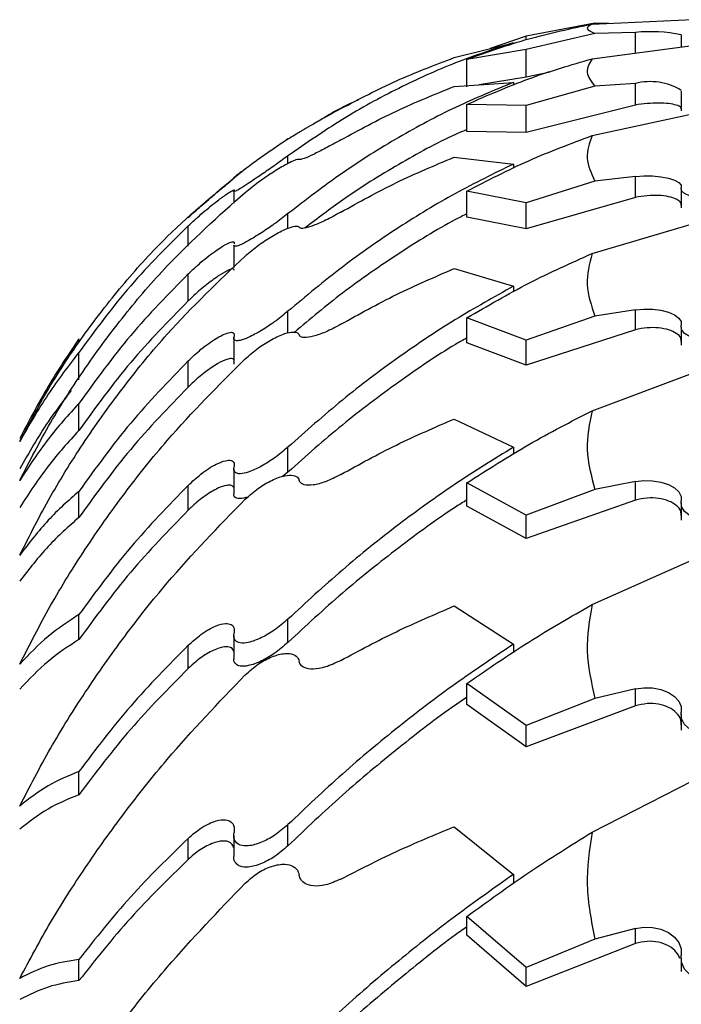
# Model space of a CAD drawing. Header units: inches. Extents: x 41.7 to 125.9, y 54.1 to 147.1.
# Tile 53 of 59: x 64.9 to 65.9, y 115.5 to 116.9. Entities that reach past the tile are written whole.
import ezdxf

# ---------------------------------------------------------------- set-up
doc = ezdxf.new("R2010")
doc.units = ezdxf.units.IN
doc.header["$LTSCALE"] = 20
doc.header["$MEASUREMENT"] = 0

msp = doc.modelspace()

# ---------------------------------------------------------------- linework, layer by layer
for p, q in [((65.7393, 116.8971), (65.6392, 116.8781)), ((65.7352, 116.8956), (65.8808, 116.902)), ((65.759, 116.8966), (65.7393, 116.8971)), ((65.6392, 116.8781), (65.5868, 116.86)), ((65.7393, 116.8821), (65.6392, 116.8586)), ((65.6392, 116.8728), (65.6392, 116.8781)), ((65.798, 116.8835), (65.7393, 116.8821)), ((65.798, 116.8535), (65.798, 116.8835)), ((65.8644, 116.8798), (65.8644, 116.8622)), ((65.5347, 116.8468), (65.6208, 116.8685)), ((65.7352, 116.8452), (65.8808, 116.8643)), ((65.6392, 116.8586), (65.5532, 116.8443)), ((65.6392, 116.8186), (65.6392, 116.8586)), ((65.5532, 116.8044), (65.5532, 116.8443)), ((65.6392, 116.8186), (65.5711, 116.8073)), ((65.674, 116.8258), (65.6392, 116.8186)), ((65.5347, 116.8048), (65.6208, 116.8108)), ((65.6208, 116.8108), (65.6208, 116.8068)), ((65.7393, 116.8051), (65.6392, 116.7774)), ((65.798, 116.8091), (65.7393, 116.8051)), ((65.798, 116.7778), (65.798, 116.8091)), ((65.8644, 116.7982), (65.8644, 116.7696)), ((65.6392, 116.7774), (65.5532, 116.7788)), ((65.5532, 116.7395), (65.5532, 116.7788)), ((65.798, 116.7778), (65.6392, 116.738)), ((65.6392, 116.738), (65.6392, 116.7774)), ((65.7352, 116.7334), (65.8808, 116.7649)), ((65.6392, 116.738), (65.5532, 116.7395)), ((65.2931, 116.7286), (65.2899, 116.7265)), ((65.2931, 116.693), (65.2931, 116.7039)), ((65.5347, 116.702), (65.6208, 116.6921)), ((65.6208, 116.6921), (65.6208, 116.686)), ((65.7393, 116.6673), (65.6392, 116.6358)), ((65.798, 116.6739), (65.7393, 116.6673)), ((65.798, 116.6435), (65.798, 116.6739)), ((65.2144, 116.6524), (65.2144, 116.6354)), ((65.6392, 116.6358), (65.5532, 116.6528)), ((65.5532, 116.6148), (65.5532, 116.6528)), ((65.8644, 116.6558), (65.8644, 116.6282)), ((65.798, 116.6435), (65.6392, 116.5977)), ((65.6392, 116.5977), (65.6392, 116.6358)), ((65.2931, 116.5985), (65.2931, 116.6199)), ((65.6392, 116.5977), (65.5532, 116.6148)), ((65.7352, 116.5619), (65.8808, 116.6053)), ((65.148, 116.5725), (65.148, 116.6021)), ((65.2144, 116.5743), (65.2144, 116.5418)), ((65.148, 116.4929), (65.148, 116.5322)), ((65.5347, 116.54), (65.6208, 116.5143)), ((65.6208, 116.5143), (65.6208, 116.5062)), ((65.2931, 116.4463), (65.2931, 116.478)), ((65.798, 116.4799), (65.7393, 116.4708)), ((65.798, 116.451), (65.798, 116.4799)), ((65.6392, 116.436), (65.5532, 116.4684)), ((65.5532, 116.4322), (65.5532, 116.4684)), ((65.7393, 116.4708), (65.6392, 116.436)), ((65.798, 116.451), (65.6392, 116.3998)), ((65.8644, 116.455), (65.8644, 116.4287)), ((64.9892, 116.4321), (64.9892, 116.4377)), ((65.2144, 116.4391), (65.2144, 116.401)), ((65.6392, 116.3998), (65.5532, 116.4322)), ((65.6392, 116.3998), (65.6392, 116.436)), ((64.9892, 116.3782), (64.9892, 116.4182)), ((65.148, 116.3677), (65.148, 116.4058)), ((65.7352, 116.3334), (65.8808, 116.388)), ((64.9892, 116.3046), (64.9892, 116.3439)), ((65.5347, 116.3213), (65.6208, 116.2803)), ((65.2931, 116.2442), (65.2931, 116.2804)), ((65.6208, 116.2803), (65.6208, 116.2703)), ((65.2144, 116.2488), (65.2144, 116.2126)), ((65.2931, 116.2442), (65.2845, 116.2373)), ((65.148, 116.1886), (65.148, 116.2248)), ((65.6392, 116.1813), (65.5532, 116.2285)), ((65.5532, 116.1947), (65.5532, 116.2285)), ((65.7393, 116.2188), (65.6392, 116.1813)), ((65.798, 116.2302), (65.7393, 116.2188)), ((65.798, 116.2033), (65.798, 116.2302)), ((64.9892, 116.178), (64.9892, 116.2161)), ((65.798, 116.2033), (65.6392, 116.1475)), ((65.6392, 116.1475), (65.5532, 116.1947)), ((65.8644, 116.1989), (65.8644, 116.1743)), ((65.6392, 116.1475), (65.6392, 116.1813)), ((65.7352, 116.0515), (65.8808, 116.1165)), ((65.5347, 116.0494), (65.6208, 115.9938)), ((64.9892, 116.0005), (64.9892, 116.0368)), ((65.2931, 115.9964), (65.2931, 116.0303)), ((65.2144, 116.0065), (65.2144, 115.9727)), ((65.148, 115.9584), (65.148, 115.9922)), ((65.6208, 115.9938), (65.6208, 115.982)), ((65.6392, 115.8755), (65.5532, 115.9369)), ((65.5532, 115.906), (65.5532, 115.9369)), ((65.798, 115.9288), (65.7393, 115.9151)), ((65.798, 115.9041), (65.798, 115.9288)), ((65.6392, 115.8446), (65.5532, 115.906)), ((65.7393, 115.9151), (65.6392, 115.8755)), ((65.798, 115.9041), (65.6392, 115.8446)), ((65.8644, 115.8914), (65.8644, 115.869)), ((65.6392, 115.8446), (65.6392, 115.8755)), ((64.9892, 115.7749), (64.9892, 115.8087)), ((65.7352, 115.7206), (65.8808, 115.795)), ((65.2931, 115.7006), (65.2931, 115.7315)), ((65.2144, 115.7159), (65.2144, 115.685)), ((65.5347, 115.7285), (65.6208, 115.6591)), ((65.148, 115.6807), (65.148, 115.7115)), ((65.6208, 115.6591), (65.6208, 115.6459)), ((65.6392, 115.5235), (65.5532, 115.598)), ((65.5532, 115.5707), (65.5532, 115.598)), ((65.798, 115.5803), (65.7393, 115.5647)), ((65.798, 115.5584), (65.798, 115.5803)), ((65.6392, 115.4961), (65.5532, 115.5707)), ((65.7393, 115.5647), (65.6392, 115.5235)), ((65.798, 115.5584), (65.6392, 115.4961)), ((64.9892, 115.5046), (64.9892, 115.5355)), ((65.8644, 115.5376), (65.8644, 115.5177)), ((65.6392, 115.4961), (65.6392, 115.5235))]:
    msp.add_line(p, q)
at = {"flags": 128}
for points in [[(65.798, 116.6739), (65.8104, 116.6748), (65.8231, 116.6747), (65.8352, 116.6735), (65.8461, 116.6715), (65.855, 116.6687), (65.8613, 116.6653), (65.8646, 116.6615), (65.8648, 116.6576)], [(65.9431, 116.6432), (65.9303, 116.6412), (65.9162, 116.6404), (65.902, 116.6409), (65.8888, 116.6426), (65.8777, 116.6454), (65.8696, 116.649), (65.8652, 116.6532), (65.8648, 116.6576)], [(65.798, 116.4799), (65.8104, 116.4811), (65.8231, 116.4809), (65.8352, 116.4794), (65.8461, 116.4766), (65.855, 116.4728), (65.8613, 116.4681), (65.8646, 116.4629), (65.8648, 116.4575)], [(65.9431, 116.4376), (65.9303, 116.4348), (65.9162, 116.4337), (65.902, 116.4344), (65.8888, 116.4367), (65.8777, 116.4406), (65.8696, 116.4456), (65.8652, 116.4514), (65.8648, 116.4575)], [(65.798, 116.2302), (65.8104, 116.2317), (65.8231, 116.2315), (65.8352, 116.2296), (65.8461, 116.2261), (65.855, 116.2212), (65.8613, 116.2153), (65.8646, 116.2088), (65.8648, 116.202)], [(65.9431, 116.1769), (65.9303, 116.1735), (65.9162, 116.1721), (65.902, 116.1729), (65.8888, 116.1759), (65.8777, 116.1807), (65.8696, 116.187), (65.8652, 116.1943), (65.8648, 116.202)], [(65.798, 115.9288), (65.8104, 115.9305), (65.8231, 115.9303), (65.8352, 115.928), (65.8461, 115.9238), (65.855, 115.918), (65.8613, 115.911), (65.8646, 115.9032), (65.8648, 115.8951)], [(65.9431, 115.8653), (65.9303, 115.8612), (65.9162, 115.8596), (65.902, 115.8606), (65.8888, 115.8641), (65.8777, 115.8698), (65.8696, 115.8773), (65.8652, 115.886), (65.8648, 115.8951)], [(65.798, 115.5803), (65.8104, 115.5823), (65.8231, 115.582), (65.8352, 115.5794), (65.8461, 115.5746), (65.855, 115.568), (65.8613, 115.56), (65.8646, 115.551), (65.8648, 115.5418)], [(65.9431, 115.5077), (65.9303, 115.503), (65.9162, 115.5012), (65.902, 115.5023), (65.8888, 115.5063), (65.8777, 115.5129), (65.8696, 115.5215), (65.8652, 115.5314), (65.8648, 115.5418)]]:
    msp.add_lwpolyline(points, dxfattribs=at)
for centre, radius, start, end in [((65.8199, 116.6513), 0.2332, 78.9202, 95.3982), ((65.8198, 116.7259), 0.086, 58.4805, 104.6731)]:
    msp.add_arc(centre, radius, start, end)
for points, knots in [([(65.5532, 116.8443), (65.5831, 116.855), (65.643, 116.8763), (65.7044, 116.8891), (65.7352, 116.8956)], [0, 0, 0, 0, 0.498474, 1, 1, 1, 1]), ([(65.7352, 116.8956), (65.7313, 116.8933), (65.7236, 116.8889), (65.734, 116.8844), (65.7393, 116.8821)], [0, 0, 0, 0, 0.492757, 1, 1, 1, 1]), ([(65.6208, 116.8685), (65.5926, 116.8592), (65.5362, 116.8406), (65.4532, 116.8029), (65.3715, 116.7583), (65.3192, 116.722), (65.2931, 116.7039)], [0, 0, 0, 0, 0.247132, 0.494259, 0.747133, 1, 1, 1, 1]), ([(65.3699, 116.7726), (65.3966, 116.7866), (65.4501, 116.8147), (65.5065, 116.8361), (65.5347, 116.8468)], [0, 0, 0, 0, 0.498417, 1, 1, 1, 1]), ([(65.5532, 116.7788), (65.5831, 116.7919), (65.643, 116.8182), (65.7044, 116.8362), (65.7352, 116.8452)], [0, 0, 0, 0, 0.498474, 1, 1, 1, 1]), ([(65.7352, 116.8452), (65.7313, 116.8386), (65.7236, 116.8252), (65.734, 116.8119), (65.7393, 116.8051)], [0, 0, 0, 0, 0.492757, 1, 1, 1, 1]), ([(65.6208, 116.8108), (65.5926, 116.7991), (65.5362, 116.7759), (65.4532, 116.7314), (65.3715, 116.6804), (65.3192, 116.64), (65.2931, 116.6199)], [0, 0, 0, 0, 0.247132, 0.494259, 0.747133, 1, 1, 1, 1]), ([(65.3699, 116.7271), (65.3966, 116.7417), (65.4501, 116.7708), (65.5065, 116.7935), (65.5347, 116.8048)], [0, 0, 0, 0, 0.498417, 1, 1, 1, 1]), ([(65.3949, 116.7851), (65.3873, 116.7817), (65.3692, 116.7737), (65.352, 116.7632), (65.3421, 116.7571)], [0, 0, 0, 0, 0.422215, 1, 1, 1, 1]), ([(65.8645, 116.7722), (65.8645, 116.773), (65.8645, 116.7751), (65.8582, 116.7779), (65.847, 116.7801), (65.8321, 116.7809), (65.8149, 116.7803), (65.8037, 116.7786), (65.798, 116.7778)], [0, 0, 0, 0, 0.1151242, 0.2904085, 0.465452, 0.6403123, 0.8153748, 1, 1, 1, 1]), ([(65.3699, 116.7726), (65.3623, 116.7684), (65.3484, 116.7607), (65.3296, 116.7499), (65.3168, 116.7425), (65.3107, 116.7391), (65.3096, 116.7385), (65.3092, 116.7383)], [0, 0, 0, 0, 0.277192, 0.514344, 0.749244, 0.922467, 1, 1, 1, 1]), ([(65.2308, 116.6851), (65.2373, 116.6899), (65.2495, 116.699), (65.2701, 116.7135), (65.2878, 116.7252), (65.3013, 116.7338), (65.3076, 116.7375), (65.3089, 116.7382), (65.3092, 116.7383)], [0, 0, 0, 0, 0.215558, 0.412372, 0.623986, 0.7829, 0.942747, 1, 1, 1, 1]), ([(65.5532, 116.7422), (65.5476, 116.7399), (65.514, 116.7255), (65.4533, 116.6917), (65.3801, 116.6468), (65.3361, 116.613), (65.3182, 116.5993)], [0, 0, 0, 0, 0.067681, 0.410279, 0.760861, 1, 1, 1, 1]), ([(65.5532, 116.6528), (65.5831, 116.6682), (65.643, 116.699), (65.7044, 116.7219), (65.7352, 116.7334)], [0, 0, 0, 0, 0.498474, 1, 1, 1, 1]), ([(65.7352, 116.7334), (65.7313, 116.7225), (65.7236, 116.7004), (65.734, 116.6785), (65.7393, 116.6673)], [0, 0, 0, 0, 0.4927571, 1, 1, 1, 1]), ([(65.3699, 116.7271), (65.3623, 116.7229), (65.3484, 116.7152), (65.3296, 116.7057), (65.3168, 116.7), (65.3107, 116.6983), (65.3096, 116.6987), (65.3092, 116.6988)], [0, 0, 0, 0, 0.277192, 0.514344, 0.749244, 0.922467, 1, 1, 1, 1]), ([(65.2931, 116.7039), (65.2866, 116.6992), (65.2743, 116.6903), (65.2538, 116.6762), (65.2365, 116.6644), (65.2238, 116.6562), (65.2165, 116.6522), (65.214, 116.6516), (65.2146, 116.6528), (65.2148, 116.6532)], [0, 0, 0, 0, 0.197513, 0.374035, 0.56641, 0.708901, 0.826823, 0.945299, 1, 1, 1, 1]), ([(65.2308, 116.6509), (65.2373, 116.656), (65.2495, 116.6658), (65.2701, 116.68), (65.2878, 116.6906), (65.3013, 116.6973), (65.3076, 116.6994), (65.3089, 116.6989), (65.3092, 116.6988)], [0, 0, 0, 0, 0.2155582, 0.4123721, 0.623986, 0.7828996, 0.9427466, 1, 1, 1, 1]), ([(65.6208, 116.6921), (65.5926, 116.6783), (65.5362, 116.6507), (65.4532, 116.6003), (65.3715, 116.5436), (65.3192, 116.4998), (65.2931, 116.478)], [0, 0, 0, 0, 0.247132, 0.494259, 0.747133, 1, 1, 1, 1]), ([(65.3699, 116.622), (65.3966, 116.6369), (65.4501, 116.6666), (65.5065, 116.6902), (65.5347, 116.702)], [0, 0, 0, 0, 0.498417, 1, 1, 1, 1]), ([(64.9032, 116.2887), (64.9178, 116.3161), (64.9469, 116.3709), (64.9983, 116.4478), (65.055, 116.5202), (65.1308, 116.6032), (65.1923, 116.6535), (65.2308, 116.6851)], [0, 0, 0, 0, 0.1726078, 0.3452292, 0.5231902, 0.7011638, 1, 1, 1, 1]), ([(65.2301, 116.6844), (65.2279, 116.6827), (65.2223, 116.6785), (65.2166, 116.674), (65.2142, 116.6719), (65.2145, 116.672), (65.2145, 116.672)], [0, 0, 0, 0, 0.237954, 0.603106, 0.969978, 1, 1, 1, 1]), ([(65.148, 116.6144), (65.1542, 116.6198), (65.1676, 116.6318), (65.1869, 116.6483), (65.2019, 116.6608), (65.2109, 116.6683), (65.215, 116.6719), (65.2148, 116.6719), (65.2147, 116.6719)], [0, 0, 0, 0, 0.223735, 0.486925, 0.662042, 0.803989, 0.946799, 1, 1, 1, 1]), ([(64.9032, 116.232), (64.9178, 116.2602), (64.9469, 116.3167), (64.9983, 116.3969), (65.055, 116.4732), (65.1308, 116.5615), (65.1923, 116.6164), (65.2308, 116.6509)], [0, 0, 0, 0, 0.172608, 0.345229, 0.52319, 0.701164, 1, 1, 1, 1]), ([(65.148, 116.6021), (65.1542, 116.6078), (65.1676, 116.6201), (65.1869, 116.636), (65.2019, 116.647), (65.211, 116.653), (65.2154, 116.655), (65.2149, 116.6537), (65.2148, 116.6532)], [0, 0, 0, 0, 0.2128358, 0.4632051, 0.6297917, 0.764824, 0.9006772, 1, 1, 1, 1]), ([(65.8645, 116.6321), (65.8645, 116.6334), (65.8645, 116.6366), (65.8582, 116.6411), (65.847, 116.6448), (65.8321, 116.6467), (65.8149, 116.6465), (65.8037, 116.6445), (65.798, 116.6435)], [0, 0, 0, 0, 0.115124, 0.290408, 0.465452, 0.640312, 0.815375, 1, 1, 1, 1]), ([(65.2931, 116.6199), (65.2866, 116.6149), (65.2743, 116.6053), (65.2538, 116.5915), (65.2365, 116.5808), (65.2238, 116.5743), (65.2166, 116.5721), (65.2142, 116.5728), (65.2145, 116.5742), (65.2145, 116.5743)], [0, 0, 0, 0, 0.206821, 0.391662, 0.593103, 0.74231, 0.865788, 0.989848, 1, 1, 1, 1]), ([(65.5532, 116.6197), (65.5476, 116.6169), (65.514, 116.6), (65.4533, 116.5619), (65.3746, 116.5079), (65.3254, 116.4667), (65.3023, 116.4473)], [0, 0, 0, 0, 0.063214, 0.383195, 0.710635, 1, 1, 1, 1]), ([(65.3699, 116.622), (65.3623, 116.6179), (65.3484, 116.6102), (65.3296, 116.6021), (65.3168, 116.5983), (65.3107, 116.5984), (65.3096, 116.5998), (65.3092, 116.6002)], [0, 0, 0, 0, 0.277192, 0.514344, 0.749244, 0.922467, 1, 1, 1, 1]), ([(65.148, 116.6021), (65.1194, 116.5738), (65.062, 116.5169), (65.0136, 116.4512), (64.9892, 116.4182)], [0, 0, 0, 0, 0.49718, 1, 1, 1, 1]), ([(65.2308, 116.5583), (65.2373, 116.5637), (65.2495, 116.574), (65.2701, 116.5876), (65.2878, 116.597), (65.3013, 116.6017), (65.3076, 116.602), (65.3089, 116.6006), (65.3092, 116.6002)], [0, 0, 0, 0, 0.215558, 0.412372, 0.623986, 0.7829, 0.942747, 1, 1, 1, 1]), ([(65.148, 116.5322), (65.1542, 116.538), (65.1676, 116.5506), (65.1869, 116.5655), (65.2019, 116.575), (65.211, 116.5791), (65.2154, 116.5793), (65.2149, 116.5769), (65.2148, 116.5759)], [0, 0, 0, 0, 0.2128358, 0.4632051, 0.6297917, 0.764824, 0.9006772, 1, 1, 1, 1]), ([(65.5532, 116.4684), (65.5831, 116.4858), (65.643, 116.5207), (65.7044, 116.5481), (65.7352, 116.5619)], [0, 0, 0, 0, 0.498474, 1, 1, 1, 1]), ([(65.7352, 116.5619), (65.7313, 116.5469), (65.7236, 116.5165), (65.734, 116.4862), (65.7393, 116.4708)], [0, 0, 0, 0, 0.492757, 1, 1, 1, 1]), ([(64.9032, 116.1234), (64.9178, 116.152), (64.9469, 116.2093), (64.9983, 116.2916), (65.055, 116.3705), (65.1308, 116.4628), (65.1923, 116.5215), (65.2308, 116.5583)], [0, 0, 0, 0, 0.1726078, 0.3452292, 0.5231902, 0.7011638, 1, 1, 1, 1]), ([(65.148, 116.5322), (65.1194, 116.5031), (65.062, 116.4444), (65.0136, 116.3775), (64.9892, 116.3439)], [0, 0, 0, 0, 0.4971801, 1, 1, 1, 1]), ([(65.2146, 116.5378), (65.2147, 116.5384), (65.2149, 116.5401), (65.2111, 116.5397), (65.2034, 116.5365), (65.1904, 116.5285), (65.1728, 116.5154), (65.1579, 116.5025), (65.1499, 116.4948), (65.148, 116.4929)], [0, 0, 0, 0, 0.068521, 0.188026, 0.310242, 0.482706, 0.703716, 0.92842, 1, 1, 1, 1]), ([(65.3699, 116.459), (65.3966, 116.4739), (65.4501, 116.5038), (65.5065, 116.5279), (65.5347, 116.54)], [0, 0, 0, 0, 0.498417, 1, 1, 1, 1]), ([(65.6208, 116.5143), (65.5926, 116.4986), (65.5362, 116.4672), (65.4532, 116.4115), (65.3715, 116.35), (65.3192, 116.3036), (65.2931, 116.2804)], [0, 0, 0, 0, 0.247132, 0.494259, 0.747133, 1, 1, 1, 1]), ([(65.148, 116.4929), (65.1194, 116.4638), (65.062, 116.4051), (65.0136, 116.3382), (64.9892, 116.3046)], [0, 0, 0, 0, 0.49718, 1, 1, 1, 1]), ([(65.2931, 116.478), (65.2866, 116.4727), (65.2743, 116.4626), (65.2538, 116.4493), (65.2365, 116.4399), (65.2238, 116.4352), (65.2165, 116.4348), (65.214, 116.4374), (65.2146, 116.4404), (65.2148, 116.4413)], [0, 0, 0, 0, 0.1975128, 0.3740354, 0.5664099, 0.7089015, 0.8268225, 0.9452993, 1, 1, 1, 1]), ([(65.148, 116.4058), (65.1542, 116.4116), (65.1676, 116.4242), (65.1869, 116.4379), (65.2019, 116.4457), (65.211, 116.448), (65.2154, 116.4464), (65.2149, 116.4428), (65.2148, 116.4413)], [0, 0, 0, 0, 0.2128358, 0.4632051, 0.6297917, 0.764824, 0.9006772, 1, 1, 1, 1]), ([(65.2308, 116.4087), (65.2373, 116.4143), (65.2495, 116.425), (65.2701, 116.4378), (65.2878, 116.4458), (65.3013, 116.4485), (65.3076, 116.4471), (65.3089, 116.4446), (65.3092, 116.4439)], [0, 0, 0, 0, 0.215558, 0.412372, 0.623986, 0.7829, 0.942747, 1, 1, 1, 1]), ([(65.3699, 116.459), (65.3623, 116.455), (65.3484, 116.4475), (65.3296, 116.441), (65.3168, 116.4391), (65.3107, 116.4409), (65.3096, 116.4432), (65.3092, 116.4439)], [0, 0, 0, 0, 0.277192, 0.514344, 0.749244, 0.922467, 1, 1, 1, 1]), ([(65.8645, 116.434), (65.8645, 116.4357), (65.8645, 116.44), (65.8582, 116.4461), (65.847, 116.4513), (65.8321, 116.4541), (65.8149, 116.4544), (65.8037, 116.4522), (65.798, 116.451)], [0, 0, 0, 0, 0.115124, 0.290408, 0.465452, 0.640312, 0.815375, 1, 1, 1, 1]), ([(64.9892, 116.4377), (64.974, 116.4152), (64.9436, 116.3702), (64.9167, 116.3187), (64.9032, 116.2928)], [0, 0, 0, 0, 0.497989, 1, 1, 1, 1]), ([(65.5532, 116.4392), (65.5476, 116.4361), (65.514, 116.4169), (65.4532, 116.375), (65.3715, 116.3139), (65.3192, 116.2674), (65.2931, 116.2442)], [0, 0, 0, 0, 0.060896, 0.369144, 0.684577, 1, 1, 1, 1]), ([(64.9892, 116.4182), (64.974, 116.3985), (64.9436, 116.3589), (64.9167, 116.3122), (64.9032, 116.2887)], [0, 0, 0, 0, 0.4979888, 1, 1, 1, 1]), ([(64.9032, 115.9648), (64.9178, 115.9933), (64.9469, 116.0505), (64.9983, 116.1335), (65.055, 116.2138), (65.1308, 116.3086), (65.1923, 116.3702), (65.2308, 116.4087)], [0, 0, 0, 0, 0.172608, 0.345229, 0.52319, 0.701164, 1, 1, 1, 1]), ([(65.148, 116.4058), (65.1194, 116.3762), (65.062, 116.3168), (65.0136, 116.2498), (64.9892, 116.2161)], [0, 0, 0, 0, 0.49718, 1, 1, 1, 1]), ([(65.2146, 116.4052), (65.2147, 116.4061), (65.2149, 116.4087), (65.2111, 116.4097), (65.2034, 116.4082), (65.1904, 116.4019), (65.1728, 116.39), (65.1579, 116.3774), (65.1499, 116.3696), (65.148, 116.3677)], [0, 0, 0, 0, 0.068521, 0.188026, 0.310242, 0.482706, 0.703716, 0.92842, 1, 1, 1, 1]), ([(64.978, 116.3629), (64.9667, 116.3481), (64.9401, 116.3134), (64.9166, 116.2723), (64.9032, 116.2488)], [0, 0, 0, 0, 0.4263018, 1, 1, 1, 1]), ([(65.148, 116.3677), (65.1194, 116.3382), (65.062, 116.2787), (65.0136, 116.2117), (64.9892, 116.178)], [0, 0, 0, 0, 0.49718, 1, 1, 1, 1]), ([(64.9892, 116.3439), (64.974, 116.3273), (64.9436, 116.2938), (64.9167, 116.2526), (64.9032, 116.232)], [0, 0, 0, 0, 0.497989, 1, 1, 1, 1]), ([(65.5532, 116.2285), (65.5831, 116.2476), (65.643, 116.286), (65.7044, 116.3175), (65.7352, 116.3334)], [0, 0, 0, 0, 0.498474, 1, 1, 1, 1]), ([(65.7352, 116.3334), (65.7313, 116.3145), (65.7236, 116.2762), (65.734, 116.2381), (65.7393, 116.2188)], [0, 0, 0, 0, 0.492757, 1, 1, 1, 1]), ([(65.3699, 116.2406), (65.3966, 116.2553), (65.4501, 116.2849), (65.5065, 116.3091), (65.5347, 116.3213)], [0, 0, 0, 0, 0.498417, 1, 1, 1, 1]), ([(64.9892, 116.3046), (64.974, 116.2879), (64.9436, 116.2545), (64.9167, 116.2133), (64.9032, 116.1927)], [0, 0, 0, 0, 0.497984, 1, 1, 1, 1]), ([(65.2931, 116.2804), (65.2866, 116.2749), (65.2743, 116.2645), (65.2538, 116.2519), (65.2365, 116.2439), (65.2238, 116.2411), (65.2165, 116.2425), (65.214, 116.2467), (65.2146, 116.2505), (65.2148, 116.2517)], [0, 0, 0, 0, 0.1975128, 0.3740354, 0.5664099, 0.7089015, 0.8268225, 0.9452993, 1, 1, 1, 1]), ([(65.6208, 116.2803), (65.5926, 116.2629), (65.5362, 116.2281), (65.4532, 116.1681), (65.3715, 116.1028), (65.3192, 116.0544), (65.2931, 116.0303)], [0, 0, 0, 0, 0.247132, 0.494259, 0.747133, 1, 1, 1, 1]), ([(65.148, 116.2248), (65.1542, 116.2305), (65.1676, 116.243), (65.1869, 116.2553), (65.2019, 116.2612), (65.211, 116.2617), (65.2154, 116.2583), (65.2149, 116.2536), (65.2148, 116.2517)], [0, 0, 0, 0, 0.212836, 0.463205, 0.629792, 0.764824, 0.900677, 1, 1, 1, 1]), ([(65.2308, 116.2046), (65.2373, 116.2102), (65.2495, 116.2211), (65.2701, 116.233), (65.2878, 116.2394), (65.3013, 116.2401), (65.3076, 116.2369), (65.3089, 116.2334), (65.3092, 116.2325)], [0, 0, 0, 0, 0.215558, 0.412372, 0.623986, 0.7829, 0.942747, 1, 1, 1, 1]), ([(65.3699, 116.2406), (65.3623, 116.2367), (65.3484, 116.2296), (65.3296, 116.2247), (65.3168, 116.2248), (65.3107, 116.2284), (65.3096, 116.2315), (65.3092, 116.2325)], [0, 0, 0, 0, 0.277192, 0.514344, 0.749244, 0.922467, 1, 1, 1, 1]), ([(65.148, 116.2248), (65.1194, 116.1954), (65.062, 116.136), (65.0136, 116.07), (64.9892, 116.0368)], [0, 0, 0, 0, 0.49718, 1, 1, 1, 1]), ([(65.2144, 116.2216), (65.2134, 116.2228), (65.2113, 116.2253), (65.2033, 116.2252), (65.1904, 116.2208), (65.1728, 116.2102), (65.1579, 116.1982), (65.1499, 116.1905), (65.148, 116.1886)], [0, 0, 0, 0, 0.126254, 0.257767, 0.443352, 0.681175, 0.922974, 1, 1, 1, 1]), ([(64.9892, 116.2161), (64.974, 116.2027), (64.9436, 116.1759), (64.9167, 116.1409), (64.9032, 116.1234)], [0, 0, 0, 0, 0.497989, 1, 1, 1, 1]), ([(64.9032, 115.7585), (64.9178, 115.7866), (64.9469, 115.8428), (64.9983, 115.9252), (65.055, 116.0057), (65.1308, 116.1015), (65.1923, 116.1649), (65.2308, 116.2046)], [0, 0, 0, 0, 0.172608, 0.345229, 0.52319, 0.701164, 1, 1, 1, 1]), ([(65.2347, 116.2078), (65.2308, 116.2067), (65.2235, 116.2047), (65.2166, 116.2064), (65.2142, 116.2096), (65.2145, 116.2124), (65.2145, 116.2126)], [0, 0, 0, 0, 0.351822, 0.66235, 0.974337, 1, 1, 1, 1]), ([(65.5532, 116.2037), (65.5476, 116.2002), (65.514, 116.179), (65.4532, 116.1341), (65.3715, 116.0691), (65.3192, 116.0207), (65.2931, 115.9964)], [0, 0, 0, 0, 0.060896, 0.369144, 0.684577, 1, 1, 1, 1]), ([(65.8645, 116.1808), (65.8645, 116.1829), (65.8645, 116.1882), (65.8582, 116.1959), (65.847, 116.2025), (65.8321, 116.2063), (65.8149, 116.207), (65.8037, 116.2045), (65.798, 116.2033)], [0, 0, 0, 0, 0.115124, 0.290408, 0.465452, 0.640312, 0.815375, 1, 1, 1, 1]), ([(65.148, 116.1886), (65.1194, 116.1591), (65.062, 116.0998), (65.0136, 116.0338), (64.9892, 116.0005)], [0, 0, 0, 0, 0.4971797, 1, 1, 1, 1]), ([(64.9892, 116.178), (64.974, 116.1647), (64.9436, 116.1378), (64.9167, 116.1029), (64.9032, 116.0854)], [0, 0, 0, 0, 0.497984, 1, 1, 1, 1]), ([(65.3699, 115.9703), (65.3966, 115.9846), (65.4501, 116.0133), (65.5065, 116.0373), (65.5347, 116.0494)], [0, 0, 0, 0, 0.498417, 1, 1, 1, 1]), ([(65.5532, 115.9369), (65.5831, 115.9574), (65.643, 115.9986), (65.7044, 116.0338), (65.7352, 116.0515)], [0, 0, 0, 0, 0.498474, 1, 1, 1, 1]), ([(65.7352, 116.0515), (65.7313, 116.029), (65.7236, 115.9835), (65.734, 115.9381), (65.7393, 115.9151)], [0, 0, 0, 0, 0.492757, 1, 1, 1, 1]), ([(64.9892, 116.0368), (64.974, 116.0269), (64.9436, 116.0071), (64.9167, 115.9789), (64.9032, 115.9648)], [0, 0, 0, 0, 0.497989, 1, 1, 1, 1]), ([(65.148, 115.9922), (65.1542, 115.9977), (65.1676, 116.0098), (65.1869, 116.0206), (65.2019, 116.0245), (65.211, 116.0231), (65.2154, 116.0179), (65.2149, 116.0123), (65.2148, 116.0099)], [0, 0, 0, 0, 0.212836, 0.463205, 0.629792, 0.764824, 0.900677, 1, 1, 1, 1]), ([(65.2931, 116.0303), (65.2866, 116.0247), (65.2743, 116.0141), (65.2538, 116.0024), (65.2365, 115.9959), (65.2238, 115.995), (65.2165, 115.9983), (65.214, 116.0039), (65.2146, 116.0085), (65.2148, 116.0099)], [0, 0, 0, 0, 0.197513, 0.374035, 0.56641, 0.708901, 0.826823, 0.945299, 1, 1, 1, 1]), ([(64.9892, 116.0005), (64.974, 115.9907), (64.9436, 115.9709), (64.9167, 115.9427), (64.9032, 115.9286)], [0, 0, 0, 0, 0.497984, 1, 1, 1, 1]), ([(65.148, 115.9922), (65.1194, 115.9632), (65.062, 115.905), (65.0136, 115.8409), (64.9892, 115.8087)], [0, 0, 0, 0, 0.49718, 1, 1, 1, 1]), ([(65.2144, 115.9837), (65.2134, 115.9855), (65.2113, 115.9891), (65.2033, 115.9907), (65.1904, 115.9881), (65.1728, 115.9791), (65.1579, 115.9678), (65.1499, 115.9602), (65.148, 115.9584)], [0, 0, 0, 0, 0.126254, 0.257767, 0.443352, 0.681175, 0.922974, 1, 1, 1, 1]), ([(65.2931, 115.9964), (65.2866, 115.9908), (65.2743, 115.9803), (65.2538, 115.9686), (65.2365, 115.9621), (65.2238, 115.9612), (65.2166, 115.9645), (65.2142, 115.9691), (65.2145, 115.9724), (65.2145, 115.9727)], [0, 0, 0, 0, 0.206826, 0.3917311, 0.593185, 0.7423245, 0.8657711, 0.9897982, 1, 1, 1, 1]), ([(65.6208, 115.9938), (65.5926, 115.9749), (65.5362, 115.9373), (65.4532, 115.8739), (65.3715, 115.8059), (65.3192, 115.7563), (65.2931, 115.7315)], [0, 0, 0, 0, 0.247132, 0.494259, 0.747133, 1, 1, 1, 1]), ([(65.2308, 115.9491), (65.2373, 115.9547), (65.2495, 115.9656), (65.2701, 115.9764), (65.2878, 115.9811), (65.3013, 115.9797), (65.3076, 115.9749), (65.3089, 115.9705), (65.3092, 115.9693)], [0, 0, 0, 0, 0.215558, 0.412372, 0.623986, 0.7829, 0.942747, 1, 1, 1, 1]), ([(65.3699, 115.9703), (65.3623, 115.9666), (65.3484, 115.9599), (65.3296, 115.9568), (65.3168, 115.9588), (65.3107, 115.964), (65.3096, 115.968), (65.3092, 115.9693)], [0, 0, 0, 0, 0.277192, 0.514344, 0.749244, 0.922467, 1, 1, 1, 1]), ([(64.9032, 115.5079), (64.9178, 115.5351), (64.9469, 115.5894), (64.9983, 115.67), (65.055, 115.7493), (65.1308, 115.8446), (65.1923, 115.9088), (65.2308, 115.9491)], [0, 0, 0, 0, 0.172608, 0.345229, 0.52319, 0.701164, 1, 1, 1, 1]), ([(65.148, 115.9584), (65.1194, 115.9295), (65.062, 115.8712), (65.0136, 115.8071), (64.9892, 115.7749)], [0, 0, 0, 0, 0.49718, 1, 1, 1, 1]), ([(65.5532, 115.9168), (65.5476, 115.913), (65.514, 115.8902), (65.4532, 115.8429), (65.3715, 115.7751), (65.3192, 115.7255), (65.2931, 115.7006)], [0, 0, 0, 0, 0.0608957, 0.3691439, 0.6845767, 1, 1, 1, 1]), ([(65.8645, 115.8767), (65.8645, 115.8792), (65.8645, 115.8854), (65.8582, 115.8944), (65.847, 115.9024), (65.8321, 115.9071), (65.8149, 115.9082), (65.8037, 115.9055), (65.798, 115.9041)], [0, 0, 0, 0, 0.115124, 0.290408, 0.465452, 0.640312, 0.815375, 1, 1, 1, 1]), ([(64.9892, 115.8087), (64.974, 115.8025), (64.9436, 115.79), (64.9167, 115.769), (64.9032, 115.7585)], [0, 0, 0, 0, 0.497989, 1, 1, 1, 1]), ([(64.9892, 115.7749), (64.974, 115.7687), (64.9436, 115.7562), (64.9167, 115.7353), (64.9032, 115.7247)], [0, 0, 0, 0, 0.497984, 1, 1, 1, 1]), ([(65.148, 115.7115), (65.1542, 115.7168), (65.1676, 115.7283), (65.1869, 115.7374), (65.2019, 115.7393), (65.211, 115.736), (65.2154, 115.7291), (65.2149, 115.7226), (65.2148, 115.7199)], [0, 0, 0, 0, 0.2128358, 0.4632051, 0.6297917, 0.764824, 0.9006772, 1, 1, 1, 1]), ([(65.2931, 115.7315), (65.2866, 115.7259), (65.2743, 115.7153), (65.2538, 115.7047), (65.2365, 115.6999), (65.2238, 115.7009), (65.2165, 115.7059), (65.214, 115.7129), (65.2146, 115.7182), (65.2148, 115.7199)], [0, 0, 0, 0, 0.197513, 0.374035, 0.56641, 0.708901, 0.826823, 0.945299, 1, 1, 1, 1]), ([(65.3699, 115.6522), (65.3966, 115.6659), (65.4501, 115.6934), (65.5065, 115.7168), (65.5347, 115.7285)], [0, 0, 0, 0, 0.498417, 1, 1, 1, 1]), ([(65.5532, 115.598), (65.5831, 115.6197), (65.643, 115.6632), (65.7044, 115.7014), (65.7352, 115.7206)], [0, 0, 0, 0, 0.4984737, 1, 1, 1, 1]), ([(65.7352, 115.7206), (65.7313, 115.6949), (65.7236, 115.6428), (65.734, 115.591), (65.7393, 115.5647)], [0, 0, 0, 0, 0.4927571, 1, 1, 1, 1]), ([(65.148, 115.7115), (65.1194, 115.6836), (65.062, 115.6273), (65.0136, 115.5662), (64.9892, 115.5355)], [0, 0, 0, 0, 0.49718, 1, 1, 1, 1]), ([(65.2144, 115.698), (65.2134, 115.7002), (65.2113, 115.7048), (65.2033, 115.7081), (65.1904, 115.7074), (65.1728, 115.7001), (65.1579, 115.6898), (65.1499, 115.6825), (65.148, 115.6807)], [0, 0, 0, 0, 0.1262536, 0.2577665, 0.4433516, 0.6811754, 0.9229742, 1, 1, 1, 1]), ([(65.2931, 115.7006), (65.2866, 115.695), (65.2743, 115.6844), (65.2538, 115.6739), (65.2365, 115.669), (65.2238, 115.67), (65.2166, 115.6751), (65.2142, 115.6809), (65.2145, 115.6847), (65.2145, 115.685)], [0, 0, 0, 0, 0.206826, 0.391731, 0.593185, 0.742325, 0.865771, 0.989798, 1, 1, 1, 1]), ([(65.148, 115.6807), (65.1194, 115.6527), (65.062, 115.5965), (65.0136, 115.5354), (64.9892, 115.5046)], [0, 0, 0, 0, 0.4971797, 1, 1, 1, 1]), ([(65.2308, 115.6462), (65.2373, 115.6518), (65.2495, 115.6625), (65.2701, 115.6719), (65.2878, 115.675), (65.3013, 115.6716), (65.3076, 115.6651), (65.3089, 115.6598), (65.3092, 115.6584)], [0, 0, 0, 0, 0.215558, 0.412372, 0.623986, 0.7829, 0.942747, 1, 1, 1, 1]), ([(65.6208, 115.6591), (65.5926, 115.6392), (65.5362, 115.5994), (65.4532, 115.5336), (65.3715, 115.4638), (65.3192, 115.4138), (65.2931, 115.3888)], [0, 0, 0, 0, 0.247132, 0.494259, 0.747133, 1, 1, 1, 1]), ([(65.3699, 115.6522), (65.3623, 115.6489), (65.3484, 115.6427), (65.3296, 115.6414), (65.3168, 115.6453), (65.3107, 115.6522), (65.3096, 115.6569), (65.3092, 115.6584)], [0, 0, 0, 0, 0.277192, 0.514344, 0.749244, 0.922467, 1, 1, 1, 1]), ([(64.9032, 115.217), (64.9178, 115.2428), (64.9469, 115.2943), (64.9983, 115.3718), (65.055, 115.4487), (65.1308, 115.542), (65.1923, 115.6061), (65.2308, 115.6462)], [0, 0, 0, 0, 0.172608, 0.345229, 0.52319, 0.701164, 1, 1, 1, 1]), ([(65.5532, 115.5831), (65.5476, 115.5791), (65.514, 115.555), (65.4532, 115.506), (65.3715, 115.4365), (65.3192, 115.3864), (65.2931, 115.3614)], [0, 0, 0, 0, 0.060896, 0.369144, 0.684577, 1, 1, 1, 1]), ([(65.8628, 115.5366), (65.8613, 115.5399), (65.858, 115.5471), (65.8469, 115.5556), (65.8321, 115.5612), (65.8149, 115.5627), (65.8037, 115.5598), (65.798, 115.5584)], [0, 0, 0, 0, 0.169188, 0.374134, 0.578866, 0.783835, 1, 1, 1, 1]), ([(64.9892, 115.5355), (64.974, 115.533), (64.9436, 115.5281), (64.9167, 115.5147), (64.9032, 115.5079)], [0, 0, 0, 0, 0.4979888, 1, 1, 1, 1]), ([(64.9892, 115.5046), (64.974, 115.5022), (64.9436, 115.4973), (64.9167, 115.4839), (64.9032, 115.4771)], [0, 0, 0, 0, 0.497984, 1, 1, 1, 1])]:
    msp.add_open_spline(points, degree=3, knots=knots)

doc.saveas('drawing.dxf')
